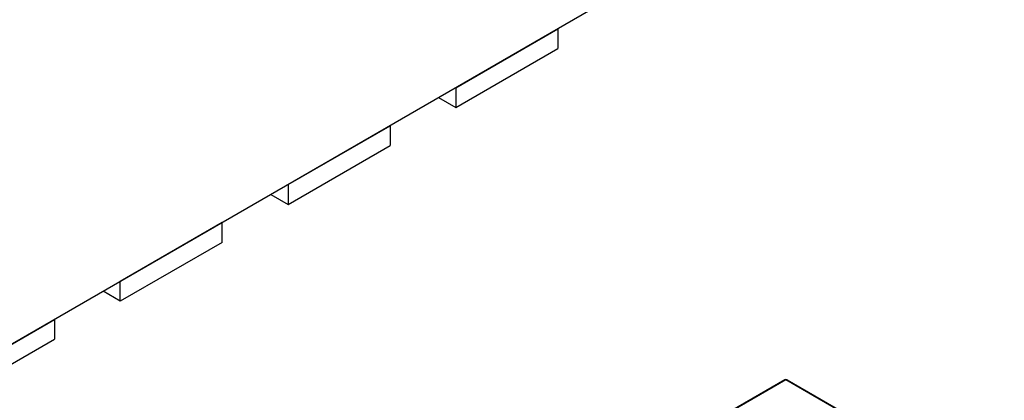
# Model space of a CAD drawing. Header units: millimetres. Extents: x 95 to 199, y 62 to 150.
# Tile 23 of 37: x 164.151 to 166.226, y 114.754 to 115.556. Entities that reach past the tile are written whole.
import ezdxf

# ---------------------------------------------------------------- set-up
doc = ezdxf.new("R2010")
doc.units = ezdxf.units.MM
doc.linetypes.add('PHANTOM', pattern=[12.7, 6.35, -1.27, 1.27, -1.27, 1.27, -1.27])

msp = doc.modelspace()

# ---------------------------------------------------------------- linework, layer by layer
at = {"color": 7, "linetype": 'Continuous', "lineweight": 25}
for p, q in [((166.9463, 116.4962), (163.4079, 114.4535)), ((165.0696, 115.4128), (165.2846, 115.5369)), ((165.2846, 115.5369), (165.2846, 115.4952)), ((165.0696, 115.3711), (165.2846, 115.4952)), ((165.0696, 115.4128), (165.0696, 115.3711)), ((165.0336, 115.392), (165.0696, 115.3711)), ((164.7161, 115.2087), (164.9311, 115.3328)), ((164.9311, 115.3328), (164.9311, 115.2911)), ((164.7161, 115.167), (164.9311, 115.2911)), ((164.7161, 115.2087), (164.7161, 115.167)), ((164.68, 115.1879), (164.7161, 115.167)), ((164.5775, 115.1287), (164.3625, 115.0046)), ((164.5775, 115.087), (164.5775, 115.1287)), ((164.5775, 115.087), (164.3625, 114.9629)), ((164.3625, 114.9629), (164.3625, 115.0046)), ((164.3625, 114.9629), (164.3265, 114.9838)), ((164.009, 114.8005), (164.2239, 114.9246)), ((164.2239, 114.9246), (164.2239, 114.8829)), ((164.009, 114.7588), (164.2239, 114.8829)), ((165.7631, 114.7976), (165.6246, 114.7176)), ((165.7681, 114.7976), (166.1853, 114.5567))]:
    msp.add_line(p, q, dxfattribs=at)
at = {"color": 8, "linetype": 'PHANTOM', "lineweight": 18}
for p, q in [((165.7656, 114.7973), (165.6271, 114.7174)), ((166.1828, 114.5565), (165.7656, 114.7973))]:
    msp.add_line(p, q, dxfattribs=at)
at = {"color": 8, "linetype": 'PHANTOM', "lineweight": 18, "flags": 128}
msp.add_lwpolyline([(165.7656, 114.7973), (165.7649, 114.7976), (165.7642, 114.7978), (165.7636, 114.7978), (165.7631, 114.7976), (165.7631, 114.7976)], dxfattribs=at)
at = {"color": 7, "linetype": 'Continuous', "lineweight": 25}
msp.add_arc((165.7656, 114.7932), 0.005, 60.0027, 119.9973, dxfattribs=at)
at = {"color": 8, "linetype": 'PHANTOM', "lineweight": 18}
msp.add_arc((165.767, 114.7953), 0.00251, 65.686, 125.6182, dxfattribs=at)

doc.saveas('drawing.dxf')
